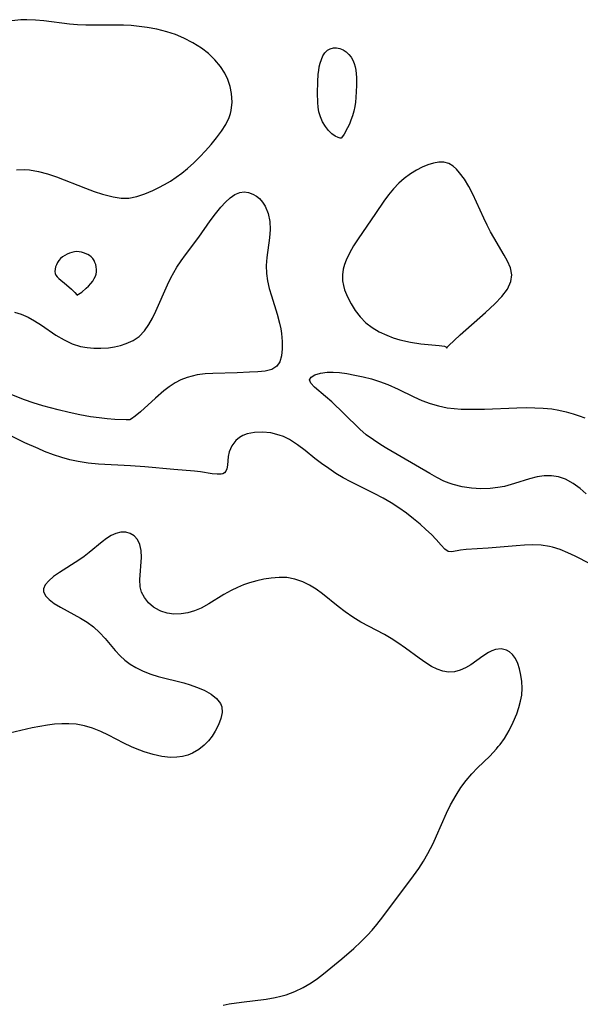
# Model space of a CAD drawing. Header units: metres. Extents: x 1073367 to 1082519, y 1569854 to 1574957.
# Tile 175 of 256: x 1075538 to 1075644, y 1572965 to 1573152. Entities that reach past the tile are written whole.
import ezdxf

# ---------------------------------------------------------------- set-up
doc = ezdxf.new("R2010")
doc.units = ezdxf.units.M
doc.layers.add('CGG_CurvaNivelLidar_v1', color=253, linetype='Continuous', lineweight=30)

msp = doc.modelspace()

# ---------------------------------------------------------------- linework, layer by layer
at = {"layer": 'CGG_CurvaNivelLidar_v1'}
for p, q in [((1075537.888, 1573151.8732, 67.5), (1075536.1988, 1573151.6777, 67.5)), ((1075539.0161, 1573151.909, 67.5), (1075537.888, 1573151.8732, 67.5)), ((1075540.6296, 1573151.8392, 67.5), (1075539.0161, 1573151.909, 67.5)), ((1075542.2502, 1573151.6726, 67.5), (1075540.6296, 1573151.8392, 67.5)), ((1075547.06, 1573151.0436, 67.5), (1075542.2502, 1573151.6726, 67.5)), ((1075548.6164, 1573150.9201, 67.5), (1075547.06, 1573151.0436, 67.5)), ((1075550.1502, 1573150.8792, 67.5), (1075548.6164, 1573150.9201, 67.5)), ((1075555.8473, 1573150.8853, 67.5), (1075550.1502, 1573150.8792, 67.5)), ((1075557.2924, 1573150.8579, 67.5), (1075555.8473, 1573150.8853, 67.5)), ((1075558.7357, 1573150.7883, 67.5), (1075557.2924, 1573150.8579, 67.5)), ((1075560.2614, 1573150.6454, 67.5), (1075558.7357, 1573150.7883, 67.5)), ((1075561.7795, 1573150.4375, 67.5), (1075560.2614, 1573150.6454, 67.5)), ((1075563.6525, 1573150.0949, 67.5), (1075561.7795, 1573150.4375, 67.5)), ((1075565.4907, 1573149.6329, 67.5), (1075563.6525, 1573150.0949, 67.5)), ((1075567.1442, 1573149.0725, 67.5), (1075565.4907, 1573149.6329, 67.5)), ((1075568.7474, 1573148.3974, 67.5), (1075567.1442, 1573149.0725, 67.5)), ((1075570.4566, 1573147.5298, 67.5), (1075568.7474, 1573148.3974, 67.5)), ((1075572.0633, 1573146.5259, 67.5), (1075570.4566, 1573147.5298, 67.5)), ((1075573.4058, 1573145.4789, 67.5), (1075572.0633, 1573146.5259, 67.5)), ((1075595.9108, 1573146.1093, 67), (1075596.4452, 1573146.4025, 67)), ((1075596.4452, 1573146.4025, 67), (1075597.0415, 1573146.5577, 67)), ((1075597.0415, 1573146.5577, 67), (1075597.6684, 1573146.5825, 67)), ((1075597.6684, 1573146.5825, 67), (1075598.2971, 1573146.4728, 67)), ((1075598.2971, 1573146.4728, 67), (1075598.914, 1573146.2153, 67)), ((1075598.914, 1573146.2153, 67), (1075599.4891, 1573145.8316, 67)), ((1075574.618, 1573144.317, 67.5), (1075573.4058, 1573145.4789, 67.5)), ((1075594.5348, 1573143.6534, 67), (1075594.7698, 1573144.3936, 67)), ((1075594.7698, 1573144.3936, 67), (1075595.0725, 1573145.0676, 67)), ((1075595.0725, 1573145.0676, 67), (1075595.4487, 1573145.6508, 67)), ((1075595.4487, 1573145.6508, 67), (1075595.9108, 1573146.1093, 67)), ((1075599.4891, 1573145.8316, 67), (1075600.0049, 1573145.3412, 67)), ((1075600.0049, 1573145.3412, 67), (1075600.4007, 1573144.8228, 67)), ((1075600.4007, 1573144.8228, 67), (1075600.7302, 1573144.2431, 67)), ((1075575.6788, 1573143.053, 67.5), (1075574.618, 1573144.317, 67.5)), ((1075576.4883, 1573141.8084, 67.5), (1075575.6788, 1573143.053, 67.5)), ((1075594.2754, 1573142.2963, 67), (1075594.3862, 1573142.9875, 67)), ((1075594.3862, 1573142.9875, 67), (1075594.5348, 1573143.6534, 67)), ((1075600.7302, 1573144.2431, 67), (1075600.9879, 1573143.6134, 67)), ((1075600.9879, 1573143.6134, 67), (1075601.1607, 1573142.9817, 67)), ((1075601.1607, 1573142.9817, 67), (1075601.2773, 1573142.3219, 67)), ((1075577.0812, 1573140.5588, 67.5), (1075576.4883, 1573141.8084, 67.5)), ((1075594.0955, 1573140.136, 67), (1075594.1939, 1573141.5871, 67)), ((1075594.1939, 1573141.5871, 67), (1075594.2754, 1573142.2963, 67)), ((1075601.2773, 1573142.3219, 67), (1075601.3515, 1573141.6416, 67)), ((1075601.3515, 1573141.6416, 67), (1075601.3947, 1573140.9465, 67)), ((1075601.3947, 1573140.9465, 67), (1075601.4186, 1573139.4453, 67)), ((1075577.5095, 1573139.2561, 67.5), (1075577.0812, 1573140.5588, 67.5)), ((1075577.775, 1573137.9226, 67.5), (1075577.5095, 1573139.2561, 67.5)), ((1075594.0603, 1573137.9719, 67), (1075594.0955, 1573140.136, 67)), ((1075601.4186, 1573139.4453, 67), (1075601.3287, 1573137.157, 67)), ((1075577.8684, 1573136.3117, 67.5), (1075577.775, 1573137.9226, 67.5)), ((1075594.1011, 1573136.2284, 67), (1075594.0603, 1573137.9719, 67)), ((1075601.3287, 1573137.157, 67), (1075601.2304, 1573136.3073, 67)), ((1075577.6913, 1573134.7225, 67.5), (1075577.8684, 1573136.3117, 67.5)), ((1075594.1581, 1573135.3637, 67), (1075594.1011, 1573136.2284, 67)), ((1075594.3142, 1573134.4394, 67), (1075594.1581, 1573135.3637, 67)), ((1075601.0874, 1573135.4656, 67), (1075600.8952, 1573134.5925, 67)), ((1075601.2304, 1573136.3073, 67), (1075601.0874, 1573135.4656, 67)), ((1075576.6562, 1573132.0708, 67.5), (1075577.2907, 1573133.3949, 67.5)), ((1075577.2907, 1573133.3949, 67.5), (1075577.5519, 1573134.1579, 67.5)), ((1075577.5519, 1573134.1579, 67.5), (1075577.6913, 1573134.7225, 67.5)), ((1075594.6029, 1573133.476, 67), (1075594.3142, 1573134.4394, 67)), ((1075595.019, 1573132.5432, 67), (1075594.6029, 1573133.476, 67)), ((1075600.6558, 1573133.7153, 67), (1075600.3717, 1573132.861, 67)), ((1075600.8952, 1573134.5925, 67), (1075600.6558, 1573133.7153, 67)), ((1075575.8531, 1573130.7822, 67.5), (1075576.6562, 1573132.0708, 67.5)), ((1075595.5428, 1573131.6734, 67), (1075595.019, 1573132.5432, 67)), ((1075596.1434, 1573130.9109, 67), (1075595.5428, 1573131.6734, 67)), ((1075599.7492, 1573131.4061, 67), (1075599.0795, 1573130.2111, 67)), ((1075600.0702, 1573132.1026, 67), (1075599.7492, 1573131.4061, 67)), ((1075600.3717, 1573132.861, 67), (1075600.0702, 1573132.1026, 67)), ((1075573.9104, 1573128.2818, 67.5), (1075574.926, 1573129.5211, 67.5)), ((1075574.926, 1573129.5211, 67.5), (1075575.8531, 1573130.7822, 67.5)), ((1075596.7866, 1573130.2955, 67), (1075596.1434, 1573130.9109, 67)), ((1075597.4035, 1573129.8628, 67), (1075596.7866, 1573130.2955, 67)), ((1075597.9444, 1573129.5819, 67), (1075597.4035, 1573129.8628, 67)), ((1075598.3341, 1573129.4409, 67), (1075597.9444, 1573129.5819, 67)), ((1075598.5, 1573129.4338, 67), (1075598.3341, 1573129.4409, 67)), ((1075598.7872, 1573129.7777, 67), (1075598.5, 1573129.4338, 67)), ((1075599.0795, 1573130.2111, 67), (1075598.7872, 1573129.7777, 67)), ((1075572.8563, 1573127.0883, 67.5), (1075573.9104, 1573128.2818, 67.5)), ((1075570.6087, 1573124.7914, 67.5), (1075571.754, 1573125.921, 67.5)), ((1075571.754, 1573125.921, 67.5), (1075572.8563, 1573127.0883, 67.5)), ((1075569.4213, 1573123.7142, 67.5), (1075570.6087, 1573124.7914, 67.5)), ((1075613.8888, 1573123.9824, 67.5), (1075612.8133, 1573123.4271, 67.5)), ((1075614.9569, 1573124.4308, 67.5), (1075613.8888, 1573123.9824, 67.5)), ((1075616.0013, 1573124.7554, 67.5), (1075614.9569, 1573124.4308, 67.5)), ((1075617.0072, 1573124.9291, 67.5), (1075616.0013, 1573124.7554, 67.5)), ((1075617.9689, 1573124.9031, 67.5), (1075617.0072, 1573124.9291, 67.5)), ((1075618.8865, 1573124.631, 67.5), (1075617.9689, 1573124.9031, 67.5)), ((1075619.7386, 1573124.1293, 67.5), (1075618.8865, 1573124.631, 67.5)), ((1075620.3677, 1573123.5799, 67.5), (1075619.7386, 1573124.1293, 67.5)), ((1075537.0722, 1573123.4795, 67.5), (1075538.6358, 1573123.5118, 67.5)), ((1075538.6358, 1573123.5118, 67.5), (1075539.5408, 1573123.4381, 67.5)), ((1075539.5408, 1573123.4381, 67.5), (1075541.2138, 1573123.1527, 67.5)), ((1075541.2138, 1573123.1527, 67.5), (1075542.8949, 1573122.7006, 67.5)), ((1075542.8949, 1573122.7006, 67.5), (1075544.5995, 1573122.1063, 67.5)), ((1075544.5995, 1573122.1063, 67.5), (1075550.1054, 1573119.9833, 67.5)), ((1075566.1854, 1573121.3435, 67.5), (1075567.2901, 1573122.062, 67.5)), ((1075567.2901, 1573122.062, 67.5), (1075568.3628, 1573122.8448, 67.5)), ((1075568.3628, 1573122.8448, 67.5), (1075569.4213, 1573123.7142, 67.5)), ((1075611.6198, 1573122.6911, 67.5), (1075610.4623, 1573121.8387, 67.5)), ((1075612.8133, 1573123.4271, 67.5), (1075611.6198, 1573122.6911, 67.5)), ((1075620.9578, 1573122.9233, 67.5), (1075620.3677, 1573123.5799, 67.5)), ((1075621.8422, 1573121.7081, 67.5), (1075620.9578, 1573122.9233, 67.5)), ((1075562.871, 1573119.5647, 67.5), (1075563.9786, 1573120.1101, 67.5)), ((1075563.9786, 1573120.1101, 67.5), (1075565.0869, 1573120.7012, 67.5)), ((1075565.0869, 1573120.7012, 67.5), (1075566.1854, 1573121.3435, 67.5)), ((1075609.4355, 1573120.9316, 67.5), (1075608.4428, 1573119.8721, 67.5)), ((1075610.4623, 1573121.8387, 67.5), (1075609.4355, 1573120.9316, 67.5)), ((1075622.6723, 1573120.3331, 67.5), (1075621.8422, 1573121.7081, 67.5)), ((1075623.4529, 1573118.8429, 67.5), (1075622.6723, 1573120.3331, 67.5)), ((1075550.1054, 1573119.9833, 67.5), (1075551.7325, 1573119.3814, 67.5)), ((1075551.7325, 1573119.3814, 67.5), (1075553.3462, 1573118.8422, 67.5)), ((1075553.3462, 1573118.8422, 67.5), (1075555.3296, 1573118.3221, 67.5)), ((1075555.3296, 1573118.3221, 67.5), (1075556.8475, 1573118.0964, 67.5)), ((1075558.336, 1573118.0944, 67.5), (1075559.8597, 1573118.3807, 67.5)), ((1075559.8597, 1573118.3807, 67.5), (1075561.3646, 1573118.8978, 67.5)), ((1075561.3646, 1573118.8978, 67.5), (1075562.871, 1573119.5647, 67.5)), ((1075577.4932, 1573118.1791, 67), (1075578.3939, 1573118.8032, 67)), ((1075578.3939, 1573118.8032, 67), (1075579.3194, 1573119.1818, 67)), ((1075579.3194, 1573119.1818, 67), (1075580.1575, 1573119.2727, 67)), ((1075580.1575, 1573119.2727, 67), (1075580.9964, 1573119.156, 67)), ((1075580.9964, 1573119.156, 67), (1075581.8125, 1573118.8614, 67)), ((1075581.8125, 1573118.8614, 67), (1075582.468, 1573118.4872, 67)), ((1075582.468, 1573118.4872, 67), (1075583.0689, 1573118.0013, 67)), ((1075607.5116, 1573118.7202, 67.5), (1075606.6195, 1573117.505, 67.5)), ((1075608.4428, 1573119.8721, 67.5), (1075607.5116, 1573118.7202, 67.5)), ((1075625.5293, 1573114.3051, 67.5), (1075623.4529, 1573118.8429, 67.5)), ((1075556.8475, 1573118.0964, 67.5), (1075558.336, 1573118.0944, 67.5)), ((1075574.7387, 1573115.1556, 67), (1075575.7462, 1573116.4126, 67)), ((1075575.7462, 1573116.4126, 67), (1075576.6123, 1573117.3667, 67)), ((1075576.6123, 1573117.3667, 67), (1075577.4932, 1573118.1791, 67)), ((1075583.0689, 1573118.0013, 67), (1075583.6531, 1573117.3312, 67)), ((1075583.6531, 1573117.3312, 67), (1075584.1475, 1573116.549, 67)), ((1075584.1475, 1573116.549, 67), (1075584.7247, 1573115.1956, 67)), ((1075606.6195, 1573117.505, 67.5), (1075605.0181, 1573115.1888, 67.5)), ((1075573.748, 1573113.7994, 67), (1075574.7387, 1573115.1556, 67)), ((1075584.7247, 1573115.1956, 67), (1075585.0469, 1573113.6995, 67)), ((1075605.0181, 1573115.1888, 67.5), (1075601.7476, 1573110.3832, 67.5)), ((1075571.5882, 1573110.7031, 67), (1075573.748, 1573113.7994, 67)), ((1075585.0469, 1573113.6995, 67), (1075585.0844, 1573112.1846, 67)), ((1075626.1502, 1573113.0003, 67.5), (1075625.5293, 1573114.3051, 67.5)), ((1075626.8051, 1573111.7237, 67.5), (1075626.1502, 1573113.0003, 67.5)), ((1075585.0844, 1573112.1846, 67), (1075584.9374, 1573110.606, 67)), ((1075627.4258, 1573110.6119, 67.5), (1075626.8051, 1573111.7237, 67.5)), ((1075569.0239, 1573107.3483, 67), (1075571.5882, 1573110.7031, 67)), ((1075584.9374, 1573110.606, 67), (1075584.4232, 1573106.8665, 67)), ((1075600.8867, 1573109.0418, 67.5), (1075600.1086, 1573107.7039, 67.5)), ((1075601.7476, 1573110.3832, 67.5), (1075600.8867, 1573109.0418, 67.5)), ((1075629.3815, 1573107.3137, 67.5), (1075627.4258, 1573110.6119, 67.5)), ((1075546.179, 1573107.2385, 67.5), (1075545.7707, 1573106.9646, 67.5)), ((1075546.6165, 1573107.4743, 67.5), (1075546.179, 1573107.2385, 67.5)), ((1075547.0739, 1573107.6727, 67.5), (1075546.6165, 1573107.4743, 67.5)), ((1075547.5442, 1573107.8296, 67.5), (1075547.0739, 1573107.6727, 67.5)), ((1075548.022, 1573107.9365, 67.5), (1075547.5442, 1573107.8296, 67.5)), ((1075548.5028, 1573107.9796, 67.5), (1075548.022, 1573107.9365, 67.5)), ((1075548.9253, 1573107.9542, 67.5), (1075548.5028, 1573107.9796, 67.5)), ((1075549.3438, 1573107.8775, 67.5), (1075548.9253, 1573107.9542, 67.5)), ((1075549.7549, 1573107.7591, 67.5), (1075549.3438, 1573107.8775, 67.5)), ((1075550.5364, 1573107.4199, 67.5), (1075549.7549, 1573107.7591, 67.5)), ((1075550.8944, 1573107.203, 67.5), (1075550.5364, 1573107.4199, 67.5)), ((1075551.219, 1573106.9525, 67.5), (1075550.8944, 1573107.203, 67.5)), ((1075568.2035, 1573106.2007, 67), (1075569.0239, 1573107.3483, 67)), ((1075600.1086, 1573107.7039, 67.5), (1075599.46, 1573106.3603, 67.5)), ((1075629.9934, 1573106.1781, 67.5), (1075629.3815, 1573107.3137, 67.5)), ((1075544.621, 1573105.483, 67.5), (1075544.4551, 1573105.0596, 67.5)), ((1075544.8349, 1573105.8968, 67.5), (1075544.621, 1573105.483, 67.5)), ((1075545.0949, 1573106.2897, 67.5), (1075544.8349, 1573105.8968, 67.5)), ((1075545.4043, 1573106.6483, 67.5), (1075545.0949, 1573106.2897, 67.5)), ((1075545.7707, 1573106.9646, 67.5), (1075545.4043, 1573106.6483, 67.5)), ((1075551.4984, 1573106.6633, 67.5), (1075551.219, 1573106.9525, 67.5)), ((1075551.7342, 1573106.3087, 67.5), (1075551.4984, 1573106.6633, 67.5)), ((1075551.9141, 1573105.9155, 67.5), (1075551.7342, 1573106.3087, 67.5)), ((1075552.0466, 1573105.4952, 67.5), (1075551.9141, 1573105.9155, 67.5)), ((1075552.1358, 1573105.0574, 67.5), (1075552.0466, 1573105.4952, 67.5)), ((1075567.4294, 1573105.0165, 67), (1075568.2035, 1573106.2007, 67)), ((1075584.4232, 1573106.8665, 67), (1075584.3209, 1573105.3519, 67)), ((1075584.3209, 1573105.3519, 67), (1075584.3608, 1573103.8361, 67)), ((1075599.141, 1573105.5032, 67.5), (1075598.9079, 1573104.6418, 67.5)), ((1075599.46, 1573106.3603, 67.5), (1075599.141, 1573105.5032, 67.5)), ((1075630.5543, 1573104.8633, 67.5), (1075629.9934, 1573106.1781, 67.5)), ((1075544.3445, 1573104.6374, 67.5), (1075544.3034, 1573104.2273, 67.5)), ((1075544.3034, 1573104.2273, 67.5), (1075544.3537, 1573103.8411, 67.5)), ((1075544.4551, 1573105.0596, 67.5), (1075544.3445, 1573104.6374, 67.5)), ((1075544.3537, 1573103.8411, 67.5), (1075544.509, 1573103.4984, 67.5)), ((1075544.509, 1573103.4984, 67.5), (1075544.7512, 1573103.1822, 67.5)), ((1075551.7842, 1573102.8526, 67.5), (1075551.9994, 1573103.2984, 67.5)), ((1075551.9994, 1573103.2984, 67.5), (1075552.1211, 1573103.716, 67.5)), ((1075552.1211, 1573103.716, 67.5), (1075552.1801, 1573104.1606, 67.5)), ((1075552.1819, 1573104.6101, 67.5), (1075552.1358, 1573105.0574, 67.5)), ((1075552.1801, 1573104.1606, 67.5), (1075552.1819, 1573104.6101, 67.5)), ((1075566.2958, 1573103.0116, 67), (1075566.843, 1573104.0254, 67)), ((1075566.843, 1573104.0254, 67), (1075567.4294, 1573105.0165, 67)), ((1075584.3608, 1573103.8361, 67), (1075584.5662, 1573102.4092, 67)), ((1075598.9079, 1573104.6418, 67.5), (1075598.7578, 1573103.5439, 67.5)), ((1075598.7578, 1573103.5439, 67.5), (1075598.7905, 1573102.4508, 67.5)), ((1075630.8258, 1573103.5774, 67.5), (1075630.5543, 1573104.8633, 67.5)), ((1075630.677, 1573102.2785, 67.5), (1075630.8258, 1573103.5774, 67.5)), ((1075544.7512, 1573103.1822, 67.5), (1075545.0877, 1573102.8561, 67.5)), ((1075545.0877, 1573102.8561, 67.5), (1075546.5226, 1573101.686, 67.5)), ((1075546.5226, 1573101.686, 67.5), (1075547.4395, 1573100.8766, 67.5)), ((1075550.2588, 1573101.0176, 67.5), (1075550.6999, 1573101.4479, 67.5)), ((1075550.6999, 1573101.4479, 67.5), (1075551.1145, 1573101.9089, 67.5)), ((1075551.1145, 1573101.9089, 67.5), (1075551.4826, 1573102.3833, 67.5)), ((1075551.4826, 1573102.3833, 67.5), (1075551.7842, 1573102.8526, 67.5)), ((1075563.4409, 1573096.6875, 67), (1075565.6554, 1573101.7034, 67)), ((1075565.6554, 1573101.7034, 67), (1075566.2958, 1573103.0116, 67)), ((1075584.5662, 1573102.4092, 67), (1075584.9003, 1573100.9871, 67)), ((1075598.7905, 1573102.4508, 67.5), (1075598.9375, 1573101.5722, 67.5)), ((1075598.9375, 1573101.5722, 67.5), (1075599.178, 1573100.7008, 67.5)), ((1075629.9928, 1573100.8536, 67.5), (1075630.677, 1573102.2785, 67.5)), ((1075547.4395, 1573100.8766, 67.5), (1075548.1121, 1573100.1947, 67.5)), ((1075548.1121, 1573100.1947, 67.5), (1075548.4759, 1573099.7672, 67.5)), ((1075548.4759, 1573099.7672, 67.5), (1075548.5, 1573099.6993, 67.5)), ((1075548.5, 1573099.6993, 67.5), (1075549.4055, 1573100.3154, 67.5)), ((1075549.4055, 1573100.3154, 67.5), (1075550.2588, 1573101.0176, 67.5)), ((1075584.9003, 1573100.9871, 67), (1075585.3142, 1573099.5662, 67)), ((1075585.3142, 1573099.5662, 67), (1075586.403, 1573096.1047, 67)), ((1075599.178, 1573100.7008, 67.5), (1075599.7053, 1573099.3783, 67.5)), ((1075628.9475, 1573099.4705, 67.5), (1075629.9928, 1573100.8536, 67.5)), ((1075599.7053, 1573099.3783, 67.5), (1075600.3864, 1573098.0856, 67.5)), ((1075600.3864, 1573098.0856, 67.5), (1075601.1879, 1573096.8306, 67.5)), ((1075625.8518, 1573096.4013, 67.5), (1075627.6133, 1573098.0536, 67.5)), ((1075627.6133, 1573098.0536, 67.5), (1075628.9475, 1573099.4705, 67.5)), ((1075536.6941, 1573096.5181, 67), (1075537.9512, 1573096.0988, 67)), ((1075537.9512, 1573096.0988, 67), (1075539.2454, 1573095.5364, 67)), ((1075562.8035, 1573095.3798, 67), (1075563.4409, 1573096.6875, 67)), ((1075586.403, 1573096.1047, 67), (1075586.8695, 1573094.3919, 67)), ((1075601.1879, 1573096.8306, 67.5), (1075602.1053, 1573095.6115, 67.5)), ((1075621.0586, 1573092.2096, 67.5), (1075625.8518, 1573096.4013, 67.5)), ((1075539.2454, 1573095.5364, 67), (1075540.4877, 1573094.8707, 67)), ((1075540.4877, 1573094.8707, 67), (1075541.7746, 1573094.0621, 67)), ((1075541.7746, 1573094.0621, 67), (1075544.5172, 1573092.1635, 67)), ((1075561.2613, 1573092.9338, 67), (1075562.1154, 1573094.1553, 67)), ((1075562.1154, 1573094.1553, 67), (1075562.8035, 1573095.3798, 67)), ((1075586.8695, 1573094.3919, 67), (1075587.0903, 1573093.3495, 67)), ((1075602.1053, 1573095.6115, 67.5), (1075603.2223, 1573094.459, 67.5)), ((1075603.2223, 1573094.459, 67.5), (1075604.3738, 1573093.5856, 67.5)), ((1075544.5172, 1573092.1635, 67), (1075546.0478, 1573091.2234, 67)), ((1075560.2665, 1573091.9071, 67), (1075561.2613, 1573092.9338, 67)), ((1075587.0903, 1573093.3495, 67), (1075587.2305, 1573092.434, 67)), ((1075587.2305, 1573092.434, 67), (1075587.367, 1573090.9382, 67)), ((1075604.3738, 1573093.5856, 67.5), (1075605.7061, 1573092.7954, 67.5)), ((1075605.7061, 1573092.7954, 67.5), (1075607.1735, 1573092.1067, 67.5)), ((1075607.1735, 1573092.1067, 67.5), (1075608.3917, 1573091.6465, 67.5)), ((1075619.8887, 1573091.153, 67.5), (1075621.0586, 1573092.2096, 67.5)), ((1075546.0478, 1573091.2234, 67), (1075547.5624, 1573090.5173, 67)), ((1075547.5624, 1573090.5173, 67), (1075549.1448, 1573090.0143, 67)), ((1075556.7585, 1573090.2093, 67), (1075557.8426, 1573090.5559, 67)), ((1075557.8426, 1573090.5559, 67), (1075559.1246, 1573091.1345, 67)), ((1075559.1246, 1573091.1345, 67), (1075560.2665, 1573091.9071, 67)), ((1075587.367, 1573090.9382, 67), (1075587.3748, 1573089.52, 67)), ((1075608.3917, 1573091.6465, 67.5), (1075609.6397, 1573091.2596, 67.5)), ((1075609.6397, 1573091.2596, 67.5), (1075611.678, 1573090.7823, 67.5)), ((1075611.678, 1573090.7823, 67.5), (1075613.6205, 1573090.4832, 67.5)), ((1075613.6205, 1573090.4832, 67.5), (1075617.0669, 1573090.2006, 67.5)), ((1075618.9085, 1573090.205, 67.5), (1075619.8887, 1573091.153, 67.5)), ((1075549.1448, 1573090.0143, 67), (1075550.4164, 1573089.7743, 67)), ((1075550.4164, 1573089.7743, 67), (1075551.7048, 1573089.6573, 67)), ((1075551.7048, 1573089.6573, 67), (1075552.9969, 1573089.6501, 67)), ((1075552.9969, 1573089.6501, 67), (1075554.4627, 1573089.7652, 67)), ((1075554.4627, 1573089.7652, 67), (1075555.6273, 1573089.9474, 67)), ((1075555.6273, 1573089.9474, 67), (1075556.7585, 1573090.2093, 67)), ((1075587.3748, 1573089.52, 67), (1075587.2294, 1573088.2253, 67)), ((1075617.0669, 1573090.2006, 67.5), (1075618.1049, 1573090.0409, 67.5)), ((1075618.1049, 1573090.0409, 67.5), (1075618.4911, 1573089.862, 67.5)), ((1075618.4911, 1573089.862, 67.5), (1075618.5, 1573089.6566, 67.5)), ((1075618.5, 1573089.6566, 67.5), (1075618.5552, 1573089.8154, 67.5)), ((1075618.5552, 1573089.8154, 67.5), (1075618.9085, 1573090.205, 67.5)), ((1075586.8934, 1573087.1108, 67), (1075586.3139, 1573086.2472, 67)), ((1075587.2294, 1573088.2253, 67), (1075586.8934, 1573087.1108, 67)), ((1075572.7772, 1573084.8034, 67), (1075571.2716, 1573084.6004, 67)), ((1075574.2099, 1573084.8844, 67), (1075572.7772, 1573084.8034, 67)), ((1075578.8353, 1573085.0065, 67), (1075574.2099, 1573084.8844, 67)), ((1075581.1755, 1573085.1065, 67), (1075578.8353, 1573085.0065, 67)), ((1075582.7386, 1573085.1868, 67), (1075581.1755, 1573085.1065, 67)), ((1075584.1556, 1573085.3393, 67), (1075582.7386, 1573085.1868, 67)), ((1075585.3712, 1573085.6578, 67), (1075584.1556, 1573085.3393, 67)), ((1075586.3139, 1573086.2472, 67), (1075585.3712, 1573085.6578, 67)), ((1075593.5638, 1573084.6153, 67), (1075594.6099, 1573084.944, 67)), ((1075594.6099, 1573084.944, 67), (1075595.8921, 1573085.1201, 67)), ((1075595.8921, 1573085.1201, 67), (1075597.0218, 1573085.1281, 67)), ((1075597.0218, 1573085.1281, 67), (1075598.2312, 1573085.0351, 67)), ((1075598.2312, 1573085.0351, 67), (1075599.5742, 1573084.8511, 67)), ((1075599.5742, 1573084.8511, 67), (1075601.1031, 1573084.5787, 67)), ((1075567.0639, 1573083.0824, 67), (1075565.9857, 1573082.367, 67)), ((1075568.1781, 1573083.6582, 67), (1075567.0639, 1573083.0824, 67)), ((1075569.3386, 1573084.1093, 67), (1075568.1781, 1573083.6582, 67)), ((1075571.2716, 1573084.6004, 67), (1075569.3386, 1573084.1093, 67)), ((1075592.535, 1573083.6477, 67), (1075592.8363, 1573084.1733, 67)), ((1075592.773, 1573083.0126, 67), (1075592.535, 1573083.6477, 67)), ((1075593.4611, 1573082.2965, 67), (1075592.773, 1573083.0126, 67)), ((1075592.8363, 1573084.1733, 67), (1075593.5638, 1573084.6153, 67)), ((1075601.1031, 1573084.5787, 67), (1075602.6657, 1573084.2408, 67)), ((1075602.6657, 1573084.2408, 67), (1075604.2403, 1573083.8351, 67)), ((1075604.2403, 1573083.8351, 67), (1075605.8077, 1573083.3545, 67)), ((1075605.8077, 1573083.3545, 67), (1075607.3503, 1573082.7871, 67)), ((1075607.3503, 1573082.7871, 67), (1075609.2917, 1573081.9146, 67)), ((1075538.5642, 1573079.9006, 67), (1075535.8313, 1573080.9493, 67)), ((1075564.9543, 1573081.5625, 67), (1075563.3392, 1573080.1726, 67)), ((1075565.9857, 1573082.367, 67), (1075564.9543, 1573081.5625, 67)), ((1075595.5828, 1573080.5344, 67), (1075593.4611, 1573082.2965, 67)), ((1075609.2917, 1573081.9146, 67), (1075612.2967, 1573080.4274, 67)), ((1075540.1853, 1573079.3356, 67), (1075538.5642, 1573079.9006, 67)), ((1075542.0248, 1573078.7663, 67), (1075540.1853, 1573079.3356, 67)), ((1075563.3392, 1573080.1726, 67), (1075560.5068, 1573077.633, 67)), ((1075596.7308, 1573079.4956, 67), (1075595.5828, 1573080.5344, 67)), ((1075599.0341, 1573077.3046, 67), (1075596.7308, 1573079.4956, 67)), ((1075612.2967, 1573080.4274, 67), (1075613.8223, 1573079.7469, 67)), ((1075613.8223, 1573079.7469, 67), (1075615.3799, 1573079.1763, 67)), ((1075615.3799, 1573079.1763, 67), (1075616.9762, 1573078.7229, 67)), ((1075544.9611, 1573077.9612, 67), (1075542.0248, 1573078.7663, 67)), ((1075547.0083, 1573077.4666, 67), (1075544.9611, 1573077.9612, 67)), ((1075549.0626, 1573077.0342, 67), (1075547.0083, 1573077.4666, 67)), ((1075560.5068, 1573077.633, 67), (1075559.4994, 1573076.7951, 67)), ((1075602.0362, 1573074.3286, 67), (1075599.0341, 1573077.3046, 67)), ((1075616.9762, 1573078.7229, 67), (1075618.6049, 1573078.3943, 67)), ((1075618.6049, 1573078.3943, 67), (1075619.903, 1573078.2285, 67)), ((1075619.903, 1573078.2285, 67), (1075621.2147, 1573078.1317, 67)), ((1075621.2147, 1573078.1317, 67), (1075622.5371, 1573078.0894, 67)), ((1075622.5371, 1573078.0894, 67), (1075625.6531, 1573078.1317, 67)), ((1075625.6531, 1573078.1317, 67), (1075631.78, 1573078.3763, 67)), ((1075631.78, 1573078.3763, 67), (1075633.5751, 1573078.4073, 67)), ((1075633.5751, 1573078.4073, 67), (1075635.1912, 1573078.3913, 67)), ((1075635.1912, 1573078.3913, 67), (1075636.7937, 1573078.3134, 67)), ((1075636.7937, 1573078.3134, 67), (1075638.3776, 1573078.1509, 67)), ((1075638.3776, 1573078.1509, 67), (1075639.7528, 1573077.9217, 67)), ((1075639.7528, 1573077.9217, 67), (1075641.1076, 1573077.6181, 67)), ((1075641.1076, 1573077.6181, 67), (1075642.4404, 1573077.2496, 67)), ((1075642.4404, 1573077.2496, 67), (1075643.5662, 1573076.8845, 67)), ((1075551.066, 1573076.6853, 67), (1075549.0626, 1573077.0342, 67)), ((1075552.6921, 1573076.463, 67), (1075551.066, 1573076.6853, 67)), ((1075554.197, 1573076.304, 67), (1075552.6921, 1573076.463, 67)), ((1075555.679, 1573076.1893, 67), (1075554.197, 1573076.304, 67)), ((1075557.8189, 1573076.1028, 67), (1075555.679, 1573076.1893, 67)), ((1075558.5, 1573076.1202, 67), (1075557.8189, 1573076.1028, 67)), ((1075558.8007, 1573076.2701, 67), (1075558.5, 1573076.1202, 67)), ((1075559.4994, 1573076.7951, 67), (1075558.8007, 1573076.2701, 67)), ((1075643.5662, 1573076.8845, 67), (1075644.6692, 1573076.4728, 67)), ((1075538.647, 1573071.7625, 67.5), (1075533.8336, 1573074.1618, 67.5)), ((1075582.1414, 1573073.7118, 67.5), (1075580.7353, 1573073.4318, 67.5)), ((1075583.6533, 1573073.7674, 67.5), (1075582.1414, 1573073.7118, 67.5)), ((1075585.2166, 1573073.6071, 67.5), (1075583.6533, 1573073.7674, 67.5)), ((1075586.782, 1573073.2213, 67.5), (1075585.2166, 1573073.6071, 67.5)), ((1075603.2776, 1573073.2724, 67), (1075602.0362, 1573074.3286, 67)), ((1075541.1265, 1573070.6402, 67.5), (1075538.647, 1573071.7625, 67.5)), ((1075578.5612, 1573072.162, 67.5), (1075577.8032, 1573071.1537, 67.5)), ((1075579.2456, 1573072.7374, 67.5), (1075578.5612, 1573072.162, 67.5)), ((1075579.8893, 1573073.1082, 67.5), (1075579.2456, 1573072.7374, 67.5)), ((1075580.7353, 1573073.4318, 67.5), (1075579.8893, 1573073.1082, 67.5)), ((1075587.602, 1573072.9145, 67.5), (1075586.782, 1573073.2213, 67.5)), ((1075588.7499, 1573072.3414, 67.5), (1075587.602, 1573072.9145, 67.5)), ((1075590.2299, 1573071.3741, 67.5), (1075588.7499, 1573072.3414, 67.5)), ((1075604.6157, 1573072.2801, 67), (1075603.2776, 1573073.2724, 67)), ((1075606.0272, 1573071.345, 67), (1075604.6157, 1573072.2801, 67)), ((1075542.3844, 1573070.1152, 67.5), (1075541.1265, 1573070.6402, 67.5)), ((1075544.0834, 1573069.4675, 67.5), (1075542.3844, 1573070.1152, 67.5)), ((1075577.3249, 1573070.0315, 67.5), (1075577.1403, 1573069.1473, 67.5)), ((1075577.8032, 1573071.1537, 67.5), (1075577.3249, 1573070.0315, 67.5)), ((1075591.6764, 1573070.2617, 67.5), (1075590.2299, 1573071.3741, 67.5)), ((1075593.5185, 1573068.7793, 67.5), (1075591.6764, 1573070.2617, 67.5)), ((1075607.1445, 1573070.6641, 67), (1075606.0272, 1573071.345, 67)), ((1075612.6087, 1573067.5289, 67), (1075607.1445, 1573070.6641, 67)), ((1075545.6139, 1573068.9601, 67.5), (1075544.0834, 1573069.4675, 67.5)), ((1075547.1649, 1573068.527, 67.5), (1075545.6139, 1573068.9601, 67.5)), ((1075548.7361, 1573068.1796, 67.5), (1075547.1649, 1573068.527, 67.5)), ((1075550.6518, 1573067.8844, 67.5), (1075548.7361, 1573068.1796, 67.5)), ((1075552.5886, 1573067.6921, 67.5), (1075550.6518, 1573067.8844, 67.5)), ((1075577.1403, 1573069.1473, 67.5), (1075576.9834, 1573067.4948, 67.5)), ((1075594.8166, 1573067.7975, 67.5), (1075593.5185, 1573068.7793, 67.5)), ((1075558.6412, 1573067.3549, 67.5), (1075552.5886, 1573067.6921, 67.5)), ((1075561.3293, 1573067.1746, 67.5), (1075558.6412, 1573067.3549, 67.5)), ((1075566.8619, 1573066.6643, 67.5), (1075561.3293, 1573067.1746, 67.5)), ((1075570.7763, 1573066.3686, 67.5), (1075566.8619, 1573066.6643, 67.5)), ((1075571.8887, 1573066.2511, 67.5), (1075570.7763, 1573066.3686, 67.5)), ((1075574.1219, 1573065.8901, 67.5), (1075571.8887, 1573066.2511, 67.5)), ((1075576.4222, 1573066.0656, 67.5), (1075576.0887, 1573065.877, 67.5)), ((1075576.6826, 1573066.3732, 67.5), (1075576.4222, 1573066.0656, 67.5)), ((1075576.8595, 1573066.8019, 67.5), (1075576.6826, 1573066.3732, 67.5)), ((1075576.9834, 1573067.4948, 67.5), (1075576.8595, 1573066.8019, 67.5)), ((1075596.1619, 1573066.849, 67.5), (1075594.8166, 1573067.7975, 67.5)), ((1075597.5265, 1573065.9536, 67.5), (1075596.1619, 1573066.849, 67.5)), ((1075615.2805, 1573065.9222, 67), (1075612.6087, 1573067.5289, 67)), ((1075575.0472, 1573065.7777, 67.5), (1075574.1219, 1573065.8901, 67.5)), ((1075575.8177, 1573065.805, 67.5), (1075575.0472, 1573065.7777, 67.5)), ((1075576.0887, 1573065.877, 67.5), (1075575.8177, 1573065.805, 67.5)), ((1075598.9295, 1573065.109, 67.5), (1075597.5265, 1573065.9536, 67.5)), ((1075600.3316, 1573064.3451, 67.5), (1075598.9295, 1573065.109, 67.5)), ((1075604.7624, 1573062.1395, 67.5), (1075600.3316, 1573064.3451, 67.5)), ((1075616.6175, 1573065.1673, 67), (1075615.2805, 1573065.9222, 67)), ((1075617.9774, 1573064.4931, 67), (1075616.6175, 1573065.1673, 67)), ((1075618.9911, 1573064.0766, 67), (1075617.9774, 1573064.4931, 67)), ((1075634.1929, 1573064.9259, 67), (1075631.3174, 1573064.0229, 67)), ((1075635.6132, 1573065.2778, 67), (1075634.1929, 1573064.9259, 67)), ((1075636.9746, 1573065.4758, 67), (1075635.6132, 1573065.2778, 67)), ((1075638.3187, 1573065.4952, 67), (1075636.9746, 1573065.4758, 67)), ((1075639.6893, 1573065.2892, 67), (1075638.3187, 1573065.4952, 67)), ((1075641.0016, 1573064.8489, 67), (1075639.6893, 1573065.2892, 67)), ((1075642.423, 1573064.064, 67), (1075641.0016, 1573064.8489, 67)), ((1075619.7469, 1573063.8201, 67), (1075618.9911, 1573064.0766, 67)), ((1075621.4587, 1573063.3879, 67), (1075619.7469, 1573063.8201, 67)), ((1075623.2056, 1573063.1243, 67), (1075621.4587, 1573063.3879, 67)), ((1075624.9681, 1573063.0178, 67), (1075623.2056, 1573063.1243, 67)), ((1075626.7277, 1573063.0689, 67), (1075624.9681, 1573063.0178, 67)), ((1075628.2034, 1573063.2443, 67), (1075626.7277, 1573063.0689, 67)), ((1075629.4406, 1573063.495, 67), (1075628.2034, 1573063.2443, 67)), ((1075631.3174, 1573064.0229, 67), (1075629.4406, 1573063.495, 67)), ((1075643.7736, 1573063.0554, 67), (1075642.423, 1573064.064, 67)), ((1075644.896, 1573062.074, 67), (1075643.7736, 1573063.0554, 67)), ((1075606.4588, 1573061.2611, 67.5), (1075604.7624, 1573062.1395, 67.5)), ((1075607.9717, 1573060.3998, 67.5), (1075606.4588, 1573061.2611, 67.5)), ((1075609.4648, 1573059.425, 67.5), (1075607.9717, 1573060.3998, 67.5)), ((1075610.8881, 1573058.3861, 67.5), (1075609.4648, 1573059.425, 67.5)), ((1075612.2469, 1573057.3162, 67.5), (1075610.8881, 1573058.3861, 67.5)), ((1075613.4483, 1573056.3204, 67.5), (1075612.2469, 1573057.3162, 67.5)), ((1075556.8301, 1573054.7922, 68), (1075555.8544, 1573054.5474, 68)), ((1075557.7644, 1573054.8008, 68), (1075556.8301, 1573054.7922, 68)), ((1075558.5814, 1573054.5672, 68), (1075557.7644, 1573054.8008, 68)), ((1075614.5758, 1573055.3344, 67.5), (1075613.4483, 1573056.3204, 67.5)), ((1075615.6062, 1573054.3687, 67.5), (1075614.5758, 1573055.3344, 67.5)), ((1075553.2451, 1573053.0115, 68), (1075550.8119, 1573050.9453, 68)), ((1075554.1029, 1573053.6359, 68), (1075553.2451, 1573053.0115, 68)), ((1075554.9761, 1573054.1572, 68), (1075554.1029, 1573053.6359, 68)), ((1075555.8544, 1573054.5474, 68), (1075554.9761, 1573054.1572, 68)), ((1075559.3, 1573054.119, 68), (1075558.5814, 1573054.5672, 68)), ((1075559.9481, 1573053.403, 68), (1075559.3, 1573054.119, 68)), ((1075560.4034, 1573052.4993, 68), (1075559.9481, 1573053.403, 68)), ((1075616.5108, 1573053.4364, 67.5), (1075615.6062, 1573054.3687, 67.5)), ((1075617.4517, 1573052.3532, 67.5), (1075616.5108, 1573053.4364, 67.5)), ((1075560.6605, 1573051.307, 68), (1075560.4034, 1573052.4993, 68)), ((1075560.7062, 1573049.9942, 68), (1075560.6605, 1573051.307, 68)), ((1075618.1403, 1573051.6191, 67.5), (1075617.4517, 1573052.3532, 67.5)), ((1075618.8051, 1573051.1709, 67.5), (1075618.1403, 1573051.6191, 67.5)), ((1075619.4675, 1573051.0785, 67.5), (1075618.8051, 1573051.1709, 67.5)), ((1075621.1134, 1573051.3719, 67.5), (1075619.4675, 1573051.0785, 67.5)), ((1075622.215, 1573051.5015, 67.5), (1075621.1134, 1573051.3719, 67.5)), ((1075626.3448, 1573051.7499, 67.5), (1075622.215, 1573051.5015, 67.5)), ((1075631.6839, 1573052.2511, 67.5), (1075626.3448, 1573051.7499, 67.5)), ((1075633.2583, 1573052.3624, 67.5), (1075631.6839, 1573052.2511, 67.5)), ((1075634.8259, 1573052.4068, 67.5), (1075633.2583, 1573052.3624, 67.5)), ((1075636.3746, 1573052.3451, 67.5), (1075634.8259, 1573052.4068, 67.5)), ((1075637.9781, 1573052.1145, 67.5), (1075636.3746, 1573052.3451, 67.5)), ((1075638.5117, 1573051.9879, 67.5), (1075637.9781, 1573052.1145, 67.5)), ((1075639.974, 1573051.5194, 67.5), (1075638.5117, 1573051.9879, 67.5)), ((1075641.418, 1573050.9211, 67.5), (1075639.974, 1573051.5194, 67.5)), ((1075548.8491, 1573049.5193, 68), (1075545.1753, 1573047.1763, 68)), ((1075549.8537, 1573050.216, 68), (1075548.8491, 1573049.5193, 68)), ((1075550.8119, 1573050.9453, 68), (1075549.8537, 1573050.216, 68)), ((1075560.3944, 1573045.8225, 68), (1075560.7062, 1573049.9942, 68)), ((1075642.8573, 1573050.2397, 67.5), (1075641.418, 1573050.9211, 67.5)), ((1075645.6767, 1573048.8263, 67.5), (1075642.8573, 1573050.2397, 67.5)), ((1075543.1748, 1573045.6141, 68), (1075542.5053, 1573044.8314, 68)), ((1075544.0877, 1573046.3973, 68), (1075543.1748, 1573045.6141, 68)), ((1075545.1753, 1573047.1763, 68), (1075544.0877, 1573046.3973, 68)), ((1075560.4639, 1573044.4822, 68), (1075560.3944, 1573045.8225, 68)), ((1075582.5295, 1573045.5906, 68), (1075581.1676, 1573045.205, 68)), ((1075583.9001, 1573045.8905, 68), (1075582.5295, 1573045.5906, 68)), ((1075585.2664, 1573046.1071, 68), (1075583.9001, 1573045.8905, 68)), ((1075586.7708, 1573046.2385, 68), (1075585.2664, 1573046.1071, 68)), ((1075588.2515, 1573046.2011, 68), (1075586.7708, 1573046.2385, 68)), ((1075589.769, 1573045.9247, 68), (1075588.2515, 1573046.2011, 68)), ((1075591.2426, 1573045.4185, 68), (1075589.769, 1573045.9247, 68)), ((1075542.1638, 1573044.0534, 68), (1075542.1404, 1573043.7868, 68)), ((1075542.1404, 1573043.7868, 68), (1075542.1655, 1573043.5504, 68)), ((1075542.5053, 1573044.8314, 68), (1075542.1638, 1573044.0534, 68)), ((1075560.5761, 1573043.9342, 68), (1075560.4639, 1573044.4822, 68)), ((1075560.7344, 1573043.4571, 68), (1075560.5761, 1573043.9342, 68)), ((1075577.668, 1573043.746, 68), (1075576.3143, 1573042.9714, 68)), ((1075578.9071, 1573044.3461, 68), (1075577.668, 1573043.746, 68)), ((1075580.0263, 1573044.8067, 68), (1075578.9071, 1573044.3461, 68)), ((1075581.1676, 1573045.205, 68), (1075580.0263, 1573044.8067, 68)), ((1075592.5404, 1573044.7777, 68), (1075591.2426, 1573045.4185, 68)), ((1075593.795, 1573044.0022, 68), (1075592.5404, 1573044.7777, 68)), ((1075595.0119, 1573043.1249, 68), (1075593.795, 1573044.0022, 68)), ((1075542.1655, 1573043.5504, 68), (1075542.5287, 1573042.7774, 68)), ((1075542.5287, 1573042.7774, 68), (1075543.2392, 1573042.0253, 68)), ((1075543.2392, 1573042.0253, 68), (1075544.2073, 1573041.2951, 68)), ((1075561.2833, 1573042.4093, 68), (1075560.7344, 1573043.4571, 68)), ((1075562.0526, 1573041.4471, 68), (1075561.2833, 1573042.4093, 68)), ((1075576.3143, 1573042.9714, 68), (1075573.444, 1573041.2063, 68)), ((1075597.942, 1573040.7346, 68), (1075595.0119, 1573043.1249, 68)), ((1075544.2073, 1573041.2951, 68), (1075545.3609, 1573040.5885, 68)), ((1075545.3609, 1573040.5885, 68), (1075549.1746, 1573038.5431, 68)), ((1075563.0068, 1573040.6122, 68), (1075562.0526, 1573041.4471, 68)), ((1075564.1223, 1573039.9555, 68), (1075563.0068, 1573040.6122, 68)), ((1075564.3726, 1573039.8468, 68), (1075564.1223, 1573039.9555, 68)), ((1075570.7439, 1573039.9107, 68), (1075569.4781, 1573039.5317, 68)), ((1075571.9941, 1573040.4327, 68), (1075570.7439, 1573039.9107, 68)), ((1075573.444, 1573041.2063, 68), (1075571.9941, 1573040.4327, 68)), ((1075599.2536, 1573039.7086, 68), (1075597.942, 1573040.7346, 68)), ((1075549.1746, 1573038.5431, 68), (1075550.4413, 1573037.7585, 68)), ((1075565.5797, 1573039.4721, 68), (1075564.3726, 1573039.8468, 68)), ((1075566.8712, 1573039.2926, 68), (1075565.5797, 1573039.4721, 68)), ((1075568.2127, 1573039.3173, 68), (1075566.8712, 1573039.2926, 68)), ((1075569.4781, 1573039.5317, 68), (1075568.2127, 1573039.3173, 68)), ((1075600.73, 1573038.6823, 68), (1075599.2536, 1573039.7086, 68)), ((1075602.2669, 1573037.7483, 68), (1075600.73, 1573038.6823, 68)), ((1075550.4413, 1573037.7585, 68), (1075551.6396, 1573036.871, 68)), ((1075551.6396, 1573036.871, 68), (1075552.7872, 1573035.8132, 68)), ((1075606.7065, 1573035.4004, 68), (1075602.2669, 1573037.7483, 68)), ((1075552.7872, 1573035.8132, 68), (1075553.8503, 1573034.6603, 68)), ((1075553.8503, 1573034.6603, 68), (1075555.7521, 1573032.4019, 68)), ((1075608.0194, 1573034.6353, 68), (1075606.7065, 1573035.4004, 68)), ((1075609.2606, 1573033.8357, 68), (1075608.0194, 1573034.6353, 68)), ((1075610.725, 1573032.8224, 68), (1075609.2606, 1573033.8357, 68)), ((1075613.3172, 1573030.9086, 68), (1075610.725, 1573032.8224, 68)), ((1075627.7185, 1573032.5558, 68), (1075627.0777, 1573032.3176, 68)), ((1075628.7854, 1573032.7144, 68), (1075627.7185, 1573032.5558, 68)), ((1075629.7994, 1573032.4766, 68), (1075628.7854, 1573032.7144, 68)), ((1075630.4048, 1573032.1183, 68), (1075629.7994, 1573032.4766, 68)), ((1075555.7521, 1573032.4019, 68), (1075556.6881, 1573031.3856, 68)), ((1075556.6881, 1573031.3856, 68), (1075557.5925, 1573030.5576, 68)), ((1075557.5925, 1573030.5576, 68), (1075558.5746, 1573029.8056, 68)), ((1075614.578, 1573030.0266, 68), (1075613.3172, 1573030.9086, 68)), ((1075625.3443, 1573031.292, 68), (1075623.1033, 1573029.7056, 68)), ((1075626.4329, 1573031.9936, 68), (1075625.3443, 1573031.292, 68)), ((1075627.0777, 1573032.3176, 68), (1075626.4329, 1573031.9936, 68)), ((1075630.9475, 1573031.6177, 68), (1075630.4048, 1573032.1183, 68)), ((1075631.4993, 1573030.8498, 68), (1075630.9475, 1573031.6177, 68)), ((1075631.9472, 1573029.9343, 68), (1075631.4993, 1573030.8498, 68)), ((1075558.5746, 1573029.8056, 68), (1075559.6296, 1573029.1398, 68)), ((1075559.6296, 1573029.1398, 68), (1075561.0189, 1573028.4501, 68)), ((1075615.6505, 1573029.3658, 68), (1075614.578, 1573030.0266, 68)), ((1075616.7218, 1573028.8277, 68), (1075615.6505, 1573029.3658, 68)), ((1075617.7934, 1573028.4519, 68), (1075616.7218, 1573028.8277, 68)), ((1075622.0859, 1573029.1222, 68), (1075621.0313, 1573028.6619, 68)), ((1075623.1033, 1573029.7056, 68), (1075622.0859, 1573029.1222, 68)), ((1075632.2975, 1573028.9051, 68), (1075631.9472, 1573029.9343, 68)), ((1075632.5649, 1573027.731, 68), (1075632.2975, 1573028.9051, 68)), ((1075561.0189, 1573028.4501, 68), (1075562.4872, 1573027.8912, 68)), ((1075562.4872, 1573027.8912, 68), (1075563.8685, 1573027.4793, 68)), ((1075563.8685, 1573027.4793, 68), (1075568.7118, 1573026.2358, 68)), ((1075618.8666, 1573028.2856, 68), (1075617.7934, 1573028.4519, 68)), ((1075619.9539, 1573028.3667, 68), (1075618.8666, 1573028.2856, 68)), ((1075621.0313, 1573028.6619, 68), (1075619.9539, 1573028.3667, 68)), ((1075632.7312, 1573026.506, 68), (1075632.5649, 1573027.731, 68)), ((1075568.7118, 1573026.2358, 68), (1075569.9401, 1573025.8711, 68)), ((1075569.9401, 1573025.8711, 68), (1075571.1194, 1573025.4675, 68)), ((1075571.1194, 1573025.4675, 68), (1075572.5931, 1573024.8464, 68)), ((1075632.7069, 1573023.9508, 68), (1075632.7862, 1573025.2398, 68)), ((1075632.7862, 1573025.2398, 68), (1075632.7312, 1573026.506, 68)), ((1075572.5931, 1573024.8464, 68), (1075573.8912, 1573024.1268, 68)), ((1075573.8912, 1573024.1268, 68), (1075574.9475, 1573023.2975, 68)), ((1075574.9475, 1573023.2975, 68), (1075575.6762, 1573022.3398, 68)), ((1075632.5026, 1573022.7733, 68), (1075632.7069, 1573023.9508, 68)), ((1075575.6762, 1573022.3398, 68), (1075575.8019, 1573022.0593, 68)), ((1075575.8019, 1573022.0593, 68), (1075575.9137, 1573021.6908, 68)), ((1075575.9137, 1573021.6908, 68), (1075575.9801, 1573020.6199, 68)), ((1075631.7877, 1573020.4217, 68), (1075632.189, 1573021.5955, 68)), ((1075632.189, 1573021.5955, 68), (1075632.5026, 1573022.7733, 68)), ((1075575.7598, 1573019.4765, 68), (1075575.3154, 1573018.295, 68)), ((1075575.9801, 1573020.6199, 68), (1075575.7598, 1573019.4765, 68)), ((1075631.1189, 1573018.8188, 68), (1075631.7877, 1573020.4217, 68)), ((1075540.0277, 1573017.7231, 68), (1075535.7433, 1573016.7502, 68)), ((1075541.4661, 1573018.0181, 68), (1075540.0277, 1573017.7231, 68)), ((1075542.9141, 1573018.2624, 68), (1075541.4661, 1573018.0181, 68)), ((1075544.2485, 1573018.4238, 68), (1075542.9141, 1573018.2624, 68)), ((1075545.6157, 1573018.5171, 68), (1075544.2485, 1573018.4238, 68)), ((1075546.9769, 1573018.521, 68), (1075545.6157, 1573018.5171, 68)), ((1075548.327, 1573018.4138, 68), (1075546.9769, 1573018.521, 68)), ((1075549.9135, 1573018.1191, 68), (1075548.327, 1573018.4138, 68)), ((1075551.4727, 1573017.6631, 68), (1075549.9135, 1573018.1191, 68)), ((1075552.9995, 1573017.0709, 68), (1075551.4727, 1573017.6631, 68)), ((1075575.3154, 1573018.295, 68), (1075574.6942, 1573017.1089, 68)), ((1075630.3308, 1573017.2528, 68), (1075631.1189, 1573018.8188, 68)), ((1075554.4689, 1573016.3789, 68), (1075552.9995, 1573017.0709, 68)), ((1075557.3703, 1573014.8614, 68), (1075554.4689, 1573016.3789, 68)), ((1075574.0854, 1573016.1716, 68), (1075573.3869, 1573015.2777, 68)), ((1075574.6942, 1573017.1089, 68), (1075574.0854, 1573016.1716, 68)), ((1075628.6209, 1573014.6087, 68), (1075629.4263, 1573015.7465, 68)), ((1075629.4263, 1573015.7465, 68), (1075630.3308, 1573017.2528, 68)), ((1075558.838, 1573014.1369, 68), (1075557.3703, 1573014.8614, 68)), ((1075559.5608, 1573013.8151, 68), (1075558.838, 1573014.1369, 68)), ((1075561.22, 1573013.1762, 68), (1075559.5608, 1573013.8151, 68)), ((1075572.5972, 1573014.4537, 68), (1075571.5581, 1573013.6155, 68)), ((1075573.3869, 1573015.2777, 68), (1075572.5972, 1573014.4537, 68)), ((1075626.6527, 1573012.3948, 68), (1075627.927, 1573013.7571, 68)), ((1075627.927, 1573013.7571, 68), (1075628.2792, 1573014.1756, 68)), ((1075628.2792, 1573014.1756, 68), (1075628.6209, 1573014.6087, 68)), ((1075562.8995, 1573012.6687, 68), (1075561.22, 1573013.1762, 68)), ((1075564.58, 1573012.3128, 68), (1075562.8995, 1573012.6687, 68)), ((1075566.2403, 1573012.1407, 68), (1075564.58, 1573012.3128, 68)), ((1075567.3891, 1573012.154, 68), (1075566.2403, 1573012.1407, 68)), ((1075568.5042, 1573012.2998, 68), (1075567.3891, 1573012.154, 68)), ((1075569.4782, 1573012.5611, 68), (1075568.5042, 1573012.2998, 68)), ((1075570.4052, 1573012.9401, 68), (1075569.4782, 1573012.5611, 68)), ((1075571.5581, 1573013.6155, 68), (1075570.4052, 1573012.9401, 68)), ((1075624.3641, 1573010.1671, 68), (1075626.6527, 1573012.3948, 68)), ((1075623.2529, 1573009.0128, 68), (1075624.3641, 1573010.1671, 68)), ((1075622.1863, 1573007.7491, 68), (1075623.2529, 1573009.0128, 68)), ((1075620.2906, 1573005.0093, 68), (1075621.1995, 1573006.4109, 68)), ((1075621.1995, 1573006.4109, 68), (1075622.1863, 1573007.7491, 68)), ((1075619.2417, 1573003.13, 68), (1075620.2906, 1573005.0093, 68)), ((1075618.4951, 1573001.5818, 68), (1075619.2417, 1573003.13, 68)), ((1075616.6005, 1572997.2514, 68), (1075618.4951, 1573001.5818, 68)), ((1075615.9389, 1572995.8179, 68), (1075616.6005, 1572997.2514, 68)), ((1075614.9524, 1572993.9102, 68), (1075615.9389, 1572995.8179, 68)), ((1075614.1057, 1572992.4771, 68), (1075614.9524, 1572993.9102, 68)), ((1075613.1982, 1572991.0782, 68), (1075614.1057, 1572992.4771, 68)), ((1075606.4285, 1572981.9236, 68), (1075612.2446, 1572989.7066, 68)), ((1075612.2446, 1572989.7066, 68), (1075613.1982, 1572991.0782, 68)), ((1075604.4102, 1572979.4352, 68), (1075605.2803, 1572980.4735, 68)), ((1075605.2803, 1572980.4735, 68), (1075606.4285, 1572981.9236, 68)), ((1075602.2538, 1572977.164, 68), (1075603.5072, 1572978.4298, 68)), ((1075603.5072, 1572978.4298, 68), (1075604.4102, 1572979.4352, 68)), ((1075600.9481, 1572975.954, 68), (1075602.2538, 1572977.164, 68)), ((1075598.6763, 1572973.9953, 68), (1075600.9481, 1572975.954, 68)), ((1075595.2043, 1572971.1375, 68), (1075598.6763, 1572973.9953, 68)), ((1075594.0284, 1572970.2455, 68), (1075595.2043, 1572971.1375, 68)), ((1075591.303, 1572968.5412, 68), (1075592.814, 1572969.4165, 68)), ((1075592.814, 1572969.4165, 68), (1075594.0284, 1572970.2455, 68)), ((1075587.0724, 1572966.8864, 68), (1075588.0842, 1572967.1824, 68)), ((1075588.0842, 1572967.1824, 68), (1075589.7242, 1572967.7935, 68)), ((1075589.7242, 1572967.7935, 68), (1075591.303, 1572968.5412, 68)), ((1075576.1904, 1572965.2185, 68), (1075577.3185, 1572965.4163, 68)), ((1075577.3185, 1572965.4163, 68), (1075579.6823, 1572965.7468, 68)), ((1075579.6823, 1572965.7468, 68), (1075584.3519, 1572966.3345, 68)), ((1075584.3519, 1572966.3345, 68), (1075586.0431, 1572966.6408, 68)), ((1075586.0431, 1572966.6408, 68), (1075587.0724, 1572966.8864, 68))]:
    msp.add_line(p, q, dxfattribs=at)

doc.saveas('drawing.dxf')
